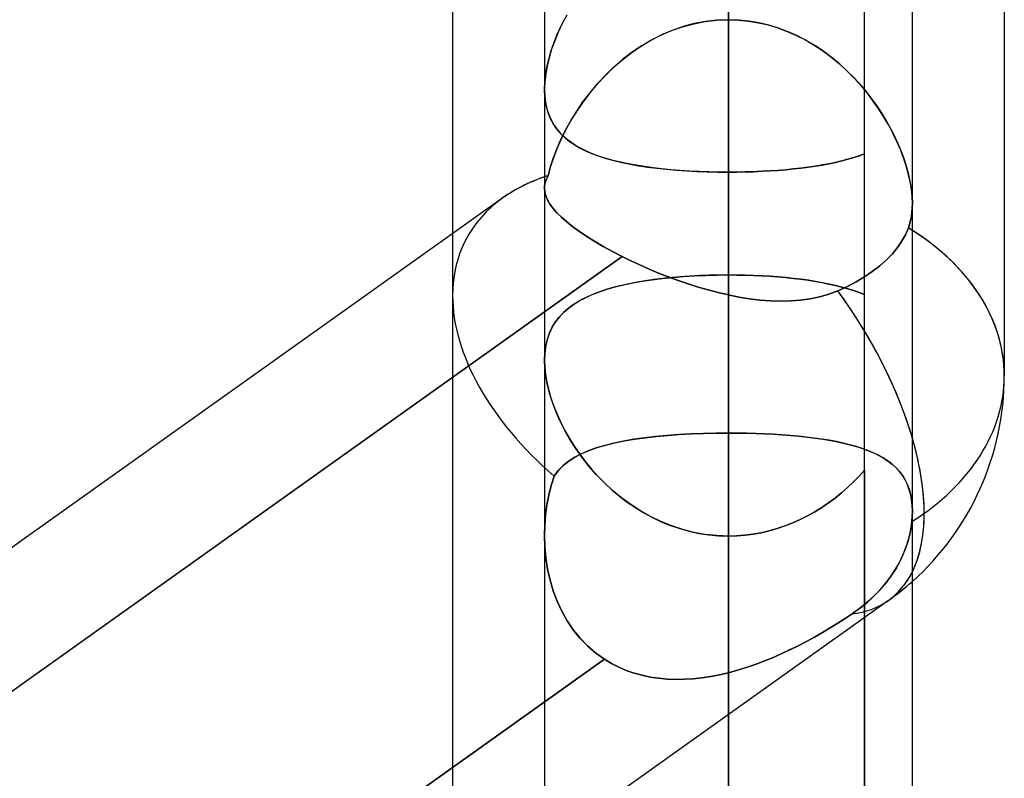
# Model space of a CAD drawing. Header units: millimetres. Extents: x -120 to 100, y -270 to 270.
# Tile 37 of 79: x -22.37 to -16.98, y -53.43 to -49.27. Entities that reach past the tile are written whole.
import ezdxf

# ---------------------------------------------------------------- set-up
doc = ezdxf.new("R2010")
doc.units = ezdxf.units.MM
doc.layers.add('MAIN-1', color=7, linetype='Continuous')
doc.layers.add('MAIN-2', color=7, linetype='Continuous')

msp = doc.modelspace()

# ---------------------------------------------------------------- linework, layer by layer
at = {"layer": 'MAIN-1'}
for p, q in [((-18.4888, 0), (-18.4888, -153.3447)), ((-19.4963, 0), (-19.4963, -152.3991)), ((-17.4813, -152.3991), (-17.4813, 0)), ((-20, -41.5614), (-20, -50.4434)), ((-16.9775, -47.9874), (-16.9775, -51.2223)), ((-19.4963, -49.6523), (-19.4963, -49.6519)), ((-19.4963, -49.6527), (-19.4963, -49.6523)), ((-19.4963, -49.6532), (-19.4963, -49.6527)), ((-19.4963, -49.6536), (-19.4963, -49.6532)), ((-19.4963, -49.654), (-19.4963, -49.6536)), ((-19.4962, -49.6544), (-19.4963, -49.654)), ((-19.7242, -50.2469), (-27.4813, -55.7731)), ((-27.4813, -56.56), (-19.4963, -50.8714)), ((-18.4888, -51.536), (-18.4888, -55.8105))]:
    msp.add_line(p, q, dxfattribs=at)
msp.add_arc((-18.4888, -51.2223), 1.5112, 311.8103, 359.9999, dxfattribs=at)
for major_axis, ratio, start_param, end_param in [((1.4407, -0.7425), 0.614789, 2.60738, 2.833047), ((-1.5112, 0), 0.707107, -3.141593, -2.300523), ((0.8769, -1.2308), 0.501864, 0.263515, 0.963916)]:
    msp.add_ellipse((-18.4888, -51.2223), major_axis=major_axis, ratio=ratio, start_param=start_param, end_param=end_param, dxfattribs=at)
at = {"layer": 'MAIN-2'}
for p, q in [((-18.4888, 0), (-18.4888, -51.536)), ((-18.4888, 0), (-18.4888, -50.7791)), ((-18.4888, -152.0132), (-18.4888, 0)), ((-18.4888, -153.3447), (-18.4888, 0)), ((-18.4888, -50.7791), (-18.4888, 0)), ((-18.4888, -45.8316), (-18.4888, -50.1061)), ((-18.4888, -50.1061), (-18.4888, -45.8316)), ((-18.4888, -45.8316), (-18.4888, -51.536)), ((-18.4888, -51.536), (-18.4888, -45.8316)), ((-18.4888, -48.9523), (-18.4888, -50.6696)), ((-18.4888, -50.6696), (-18.4888, -48.9523)), ((-17.7431, -53.5193), (-17.7431, -48.9666)), ((-19.3742, -49.2456), (-19.3988, -49.2922)), ((-19.3988, -49.2922), (-19.421, -49.3391)), ((-19.4081, -49.3112), (-19.3856, -49.2666)), ((-18.7406, -49.3098), (-18.6791, -49.293)), ((-18.6761, -49.2923), (-18.7369, -49.3086)), ((-18.6791, -49.293), (-18.6165, -49.2808)), ((-18.6144, -49.2805), (-18.6761, -49.2923)), ((-18.6165, -49.2808), (-18.553, -49.2734)), ((-18.5519, -49.2733), (-18.6144, -49.2805)), ((-18.553, -49.2734), (-18.4888, -49.2709)), ((-18.4888, -49.2709), (-18.5519, -49.2733)), ((-18.4888, -49.2709), (-18.4335, -49.2728)), ((-18.4324, -49.2728), (-18.4888, -49.2709)), ((-18.4335, -49.2728), (-18.3788, -49.2782)), ((-18.3766, -49.2785), (-18.4324, -49.2728)), ((-18.3788, -49.2782), (-18.3247, -49.2873)), ((-18.3215, -49.2879), (-18.3766, -49.2785)), ((-18.3247, -49.2873), (-18.2712, -49.2998)), ((-18.2672, -49.3009), (-18.3215, -49.2879)), ((-18.2712, -49.2998), (-18.2185, -49.3157)), ((-18.2137, -49.3173), (-18.2672, -49.3009)), ((-19.421, -49.3391), (-19.4405, -49.3861)), ((-19.4283, -49.3559), (-19.4081, -49.3112)), ((-18.8547, -49.3541), (-18.9109, -49.3826)), ((-18.8599, -49.3565), (-18.801, -49.331)), ((-18.7966, -49.3293), (-18.8547, -49.3541)), ((-18.801, -49.331), (-18.7406, -49.3098)), ((-18.7369, -49.3086), (-18.7966, -49.3293)), ((-18.2185, -49.3157), (-18.1667, -49.3349)), ((-18.1611, -49.3372), (-18.2137, -49.3173)), ((-18.1667, -49.3349), (-18.1163, -49.3571)), ((-18.1099, -49.3602), (-18.1611, -49.3372)), ((-19.4611, -49.4447), (-19.4459, -49.4004)), ((-19.4405, -49.3861), (-19.4573, -49.4328)), ((-19.4459, -49.4004), (-19.4283, -49.3559)), ((-18.9714, -49.4187), (-18.9167, -49.3858)), ((-18.9109, -49.3826), (-18.965, -49.4146)), ((-18.9167, -49.3858), (-18.8599, -49.3565)), ((-18.1163, -49.3571), (-18.0674, -49.3822)), ((-18.0602, -49.3862), (-18.1099, -49.3602)), ((-18.0674, -49.3822), (-18.02, -49.4099)), ((-18.0122, -49.4148), (-18.0602, -49.3862)), ((-19.4736, -49.4884), (-19.4611, -49.4447)), ((-19.4573, -49.4328), (-19.4712, -49.4791)), ((-19.0739, -49.4938), (-19.0238, -49.4547)), ((-19.0169, -49.4497), (-19.0667, -49.4878)), ((-19.0238, -49.4547), (-18.9714, -49.4187)), ((-18.965, -49.4146), (-19.0169, -49.4497)), ((-18.02, -49.4099), (-17.9742, -49.4401)), ((-17.9659, -49.4459), (-18.0122, -49.4148)), ((-17.9742, -49.4401), (-17.9301, -49.4725)), ((-17.9213, -49.4794), (-17.9659, -49.4459)), ((-19.4835, -49.5314), (-19.4736, -49.4884)), ((-19.4712, -49.4791), (-19.4821, -49.5247)), ((-19.1216, -49.5355), (-19.0739, -49.4938)), ((-19.0667, -49.4878), (-19.1141, -49.5286)), ((-17.9301, -49.4725), (-17.8878, -49.5071)), ((-17.8786, -49.515), (-17.9213, -49.4794)), ((-17.8878, -49.5071), (-17.8472, -49.5436)), ((-17.8378, -49.5525), (-17.8786, -49.515)), ((-19.49, -49.5689), (-19.4947, -49.6113)), ((-19.4906, -49.5733), (-19.4835, -49.5314)), ((-19.4821, -49.5247), (-19.49, -49.5689)), ((-19.1668, -49.5795), (-19.1216, -49.5355)), ((-19.1141, -49.5286), (-19.1592, -49.5718)), ((-17.8472, -49.5436), (-17.8084, -49.5819)), ((-17.799, -49.5917), (-17.8378, -49.5525)), ((-19.4947, -49.6113), (-19.4963, -49.6519)), ((-19.4963, -49.6519), (-19.4949, -49.6135)), ((-19.4949, -49.6135), (-19.4906, -49.5733)), ((-19.249, -49.6731), (-19.2093, -49.6255)), ((-19.2018, -49.6171), (-19.242, -49.6643)), ((-19.2093, -49.6255), (-19.1668, -49.5795)), ((-19.1592, -49.5718), (-19.2018, -49.6171)), ((-17.8084, -49.5819), (-17.7715, -49.6218)), ((-17.7623, -49.6323), (-17.799, -49.5917)), ((-17.7715, -49.6218), (-17.7365, -49.6631)), ((-19.4963, -49.6519), (-19.4948, -49.6895)), ((-19.4948, -49.6898), (-19.4962, -49.6544)), ((-19.286, -49.7219), (-19.249, -49.6731)), ((-19.242, -49.6643), (-19.2795, -49.7131)), ((-17.7276, -49.6741), (-17.7623, -49.6323)), ((-17.7365, -49.6631), (-17.7036, -49.7055)), ((-17.6952, -49.7169), (-17.7276, -49.6741)), ((-19.4948, -49.6895), (-19.4904, -49.7252)), ((-19.4907, -49.7236), (-19.4948, -49.6898)), ((-19.484, -49.7556), (-19.4907, -49.7236)), ((-19.4904, -49.7252), (-19.4831, -49.7591)), ((-19.32, -49.7717), (-19.286, -49.7219)), ((-19.2795, -49.7131), (-19.3143, -49.763)), ((-17.7036, -49.7055), (-17.6726, -49.749)), ((-17.6649, -49.7604), (-17.6952, -49.7169)), ((-19.4748, -49.7858), (-19.484, -49.7556)), ((-19.4831, -49.7591), (-19.473, -49.7907)), ((-19.4631, -49.8141), (-19.4748, -49.7858)), ((-19.3512, -49.8221), (-19.32, -49.7717)), ((-19.3143, -49.763), (-19.3464, -49.8139)), ((-17.6726, -49.749), (-17.6438, -49.7932)), ((-17.6368, -49.8044), (-17.6649, -49.7604)), ((-19.473, -49.7907), (-19.4602, -49.8202)), ((-19.4492, -49.8403), (-19.4631, -49.8141)), ((-19.4602, -49.8202), (-19.4448, -49.8475)), ((-19.433, -49.8648), (-19.4492, -49.8403)), ((-19.3795, -49.8728), (-19.3512, -49.8221)), ((-19.3464, -49.8139), (-19.3756, -49.8655)), ((-17.6438, -49.7932), (-17.6171, -49.8379)), ((-17.611, -49.8488), (-17.6368, -49.8044)), ((-17.6171, -49.8379), (-17.5926, -49.8832)), ((-19.4448, -49.8475), (-19.4269, -49.8728)), ((-19.4147, -49.8875), (-19.433, -49.8648)), ((-19.4269, -49.8728), (-19.4066, -49.8963)), ((-19.3942, -49.9086), (-19.4147, -49.8875)), ((-19.4048, -49.9236), (-19.3795, -49.8728)), ((-19.3756, -49.8655), (-19.402, -49.9177)), ((-17.5875, -49.8933), (-17.611, -49.8488)), ((-17.5926, -49.8832), (-17.5702, -49.9289)), ((-17.5661, -49.9379), (-17.5875, -49.8933)), ((-19.4273, -49.9746), (-19.4048, -49.9236)), ((-19.402, -49.9177), (-19.4255, -49.9702)), ((-19.4066, -49.8963), (-19.3839, -49.918)), ((-19.3719, -49.9282), (-19.3942, -49.9086)), ((-19.3839, -49.918), (-19.3588, -49.9383)), ((-19.3475, -49.9463), (-19.3719, -49.9282)), ((-19.3588, -49.9383), (-19.3312, -49.957)), ((-19.3211, -49.9632), (-19.3475, -49.9463)), ((-17.5702, -49.9289), (-17.5501, -49.9748)), ((-17.5469, -49.9826), (-17.5661, -49.9379)), ((-19.4469, -50.0255), (-19.4273, -49.9746)), ((-19.4255, -49.9702), (-19.4459, -50.0226)), ((-19.3312, -49.957), (-19.3012, -49.9744)), ((-19.2926, -49.979), (-19.3211, -49.9632)), ((-19.3012, -49.9744), (-19.2689, -49.9905)), ((-19.262, -49.9936), (-19.2926, -49.979)), ((-19.2689, -49.9905), (-19.2342, -50.0053)), ((-19.2294, -50.0072), (-19.262, -49.9936)), ((-17.5501, -49.9748), (-17.5324, -50.0205)), ((-17.53, -50.0272), (-17.5469, -49.9826)), ((-19.4635, -50.076), (-19.4469, -50.0255)), ((-19.4459, -50.0226), (-19.463, -50.0746)), ((-19.2342, -50.0053), (-19.1972, -50.0189)), ((-19.1948, -50.0198), (-19.2294, -50.0072)), ((-19.1972, -50.0189), (-19.158, -50.0314)), ((-19.1583, -50.0314), (-19.1948, -50.0198)), ((-19.1197, -50.042), (-19.1583, -50.0314)), ((-19.158, -50.0314), (-19.1167, -50.0428)), ((-19.0794, -50.0518), (-19.1197, -50.042)), ((-19.1167, -50.0428), (-19.0733, -50.0532)), ((-19.0373, -50.0607), (-19.0794, -50.0518)), ((-19.0733, -50.0532), (-19.028, -50.0625)), ((-17.9381, -50.0603), (-17.9023, -50.0528)), ((-17.9017, -50.0527), (-17.9373, -50.0602)), ((-17.9023, -50.0528), (-17.8677, -50.0446)), ((-17.8674, -50.0445), (-17.9017, -50.0527)), ((-17.8677, -50.0446), (-17.8345, -50.0358)), ((-17.8343, -50.0357), (-17.8674, -50.0445)), ((-17.8345, -50.0358), (-17.8026, -50.0263)), ((-17.8025, -50.0263), (-17.8343, -50.0357)), ((-17.8026, -50.0263), (-17.7721, -50.0161)), ((-17.7721, -50.0161), (-17.8025, -50.0263)), ((-17.7431, -50.0052), (-17.7721, -50.0161)), ((-17.7721, -50.0161), (-17.7431, -50.0052)), ((-17.5324, -50.0205), (-17.5171, -50.066)), ((-17.5154, -50.0715), (-17.53, -50.0272)), ((-19.463, -50.0746), (-19.4768, -50.1258)), ((-19.4768, -50.1258), (-19.4635, -50.076)), ((-18.9936, -50.0687), (-19.0373, -50.0607)), ((-19.028, -50.0625), (-18.9807, -50.0709)), ((-18.9483, -50.0759), (-18.9936, -50.0687)), ((-18.9807, -50.0709), (-18.9315, -50.0783)), ((-18.9015, -50.0823), (-18.9483, -50.0759)), ((-18.9315, -50.0783), (-18.8806, -50.0848)), ((-18.8532, -50.0879), (-18.9015, -50.0823)), ((-18.8806, -50.0848), (-18.828, -50.0905)), ((-18.8035, -50.0928), (-18.8532, -50.0879)), ((-18.828, -50.0905), (-18.774, -50.0953)), ((-18.7528, -50.0969), (-18.8035, -50.0928)), ((-18.774, -50.0953), (-18.7186, -50.0992)), ((-18.7012, -50.1002), (-18.7528, -50.0969)), ((-18.7186, -50.0992), (-18.6621, -50.1022)), ((-18.6489, -50.1028), (-18.7012, -50.1002)), ((-18.6621, -50.1022), (-18.6048, -50.1044)), ((-18.596, -50.1046), (-18.6489, -50.1028)), ((-18.6048, -50.1044), (-18.547, -50.1057)), ((-18.5426, -50.1057), (-18.596, -50.1046)), ((-18.547, -50.1057), (-18.4888, -50.1061)), ((-18.4888, -50.1061), (-18.5426, -50.1057)), ((-18.4428, -50.1058), (-18.4888, -50.1061)), ((-18.4888, -50.1061), (-18.4429, -50.1058)), ((-18.4888, -55.8104), (-18.4888, -50.1061)), ((-18.4888, -50.1061), (-18.4888, -55.8104)), ((-18.4429, -50.1058), (-18.3974, -50.105)), ((-18.397, -50.105), (-18.4428, -50.1058)), ((-18.3974, -50.105), (-18.3523, -50.1037)), ((-18.3515, -50.1037), (-18.397, -50.105)), ((-18.3523, -50.1037), (-18.3076, -50.1018)), ((-18.3064, -50.1018), (-18.3515, -50.1037)), ((-18.3076, -50.1018), (-18.2633, -50.0994)), ((-18.2618, -50.0993), (-18.3064, -50.1018)), ((-18.2633, -50.0994), (-18.2196, -50.0965)), ((-18.2179, -50.0964), (-18.2618, -50.0993)), ((-18.2196, -50.0965), (-18.1765, -50.093)), ((-18.1748, -50.0928), (-18.2179, -50.0964)), ((-18.1765, -50.093), (-18.1341, -50.089)), ((-18.1326, -50.0888), (-18.1748, -50.0928)), ((-18.1341, -50.089), (-18.0928, -50.0844)), ((-18.0913, -50.0842), (-18.1326, -50.0888)), ((-18.0928, -50.0844), (-18.0525, -50.0792)), ((-18.0511, -50.079), (-18.0913, -50.0842)), ((-18.0525, -50.0792), (-18.0132, -50.0735)), ((-18.012, -50.0733), (-18.0511, -50.079)), ((-18.0132, -50.0735), (-17.9751, -50.0672)), ((-17.9741, -50.067), (-18.012, -50.0733)), ((-17.9751, -50.0672), (-17.9381, -50.0603)), ((-17.9373, -50.0602), (-17.9741, -50.067)), ((-17.5171, -50.066), (-17.5043, -50.111)), ((-17.5033, -50.1152), (-17.5154, -50.0715)), ((-17.5043, -50.111), (-17.4943, -50.1551)), ((-19.4912, -50.1593), (-19.4939, -50.1705)), ((-19.4939, -50.1705), (-19.4912, -50.1593)), ((-19.4874, -50.1481), (-19.4912, -50.1593)), ((-19.4912, -50.1593), (-19.4874, -50.1481)), ((-19.4826, -50.137), (-19.4874, -50.1481)), ((-19.4874, -50.1481), (-19.4826, -50.137)), ((-19.4768, -50.1258), (-19.4826, -50.137)), ((-19.4826, -50.137), (-19.4768, -50.1258)), ((-17.4937, -50.1582), (-17.5033, -50.1152)), ((-17.4943, -50.1551), (-17.487, -50.1979)), ((-17.4868, -50.2), (-17.4937, -50.1582)), ((-19.4963, -50.1931), (-19.4956, -50.1817)), ((-19.4956, -50.1818), (-19.4963, -50.1931)), ((-19.4963, -50.1931), (-19.4946, -50.2144)), ((-19.4946, -50.2143), (-19.4963, -50.1931)), ((-19.4939, -50.1705), (-19.4956, -50.1818)), ((-19.4956, -50.1817), (-19.4939, -50.1705)), ((-19.4892, -50.236), (-19.4946, -50.2143)), ((-19.4946, -50.2144), (-19.4891, -50.2361)), ((-17.487, -50.1979), (-17.4827, -50.239)), ((-17.4826, -50.2401), (-17.4868, -50.2)), ((-19.4799, -50.2583), (-19.4892, -50.236)), ((-19.4891, -50.2361), (-19.4798, -50.2584)), ((-19.4667, -50.2812), (-19.4799, -50.2583)), ((-19.4798, -50.2584), (-19.4666, -50.2813)), ((-17.4827, -50.239), (-17.4812, -50.2784)), ((-17.4812, -50.2786), (-17.4826, -50.2401)), ((-19.4495, -50.3047), (-19.4667, -50.2812)), ((-19.4666, -50.2813), (-19.4495, -50.3048)), ((-19.4285, -50.3288), (-19.4495, -50.3047)), ((-19.4495, -50.3048), (-19.4285, -50.3289)), ((-17.4837, -50.3263), (-17.4867, -50.3491)), ((-17.4867, -50.3491), (-17.4837, -50.3263)), ((-17.4818, -50.3027), (-17.4837, -50.3263)), ((-17.4837, -50.3263), (-17.4818, -50.3028)), ((-17.4812, -50.2784), (-17.4818, -50.3027)), ((-17.4818, -50.3028), (-17.4812, -50.2786)), ((-19.4035, -50.3536), (-19.4285, -50.3288)), ((-19.4285, -50.3289), (-19.4035, -50.3536)), ((-19.4035, -50.3536), (-19.3745, -50.3791)), ((-19.3745, -50.3791), (-19.4035, -50.3536)), ((-19.3745, -50.3791), (-19.3416, -50.4053)), ((-19.3416, -50.4052), (-19.3745, -50.3791)), ((-17.4965, -50.3921), (-17.491, -50.371)), ((-17.491, -50.3711), (-17.4965, -50.3921)), ((-17.4867, -50.3491), (-17.491, -50.3711)), ((-17.491, -50.371), (-17.4867, -50.3491)), ((-19.305, -50.4318), (-19.3416, -50.4052)), ((-19.3416, -50.4053), (-19.305, -50.4318)), ((-19.305, -50.4318), (-19.2649, -50.4588)), ((-19.2649, -50.4588), (-19.305, -50.4318)), ((-17.5032, -50.4122), (-17.5196, -50.4498)), ((-17.5196, -50.4498), (-17.5032, -50.4122)), ((-17.4965, -50.3921), (-17.5032, -50.4122)), ((-17.5032, -50.4122), (-17.4965, -50.3921)), ((-20, -50.4434), (-20, -50.782)), ((-19.2649, -50.4588), (-19.2213, -50.4861)), ((-19.2213, -50.4861), (-19.2649, -50.4588)), ((-19.2213, -50.4861), (-19.1743, -50.5136)), ((-19.1742, -50.5137), (-19.2213, -50.4861)), ((-17.5399, -50.486), (-17.5632, -50.5199)), ((-17.5632, -50.5199), (-17.5399, -50.486)), ((-17.5196, -50.4498), (-17.5399, -50.486)), ((-17.5399, -50.486), (-17.5196, -50.4498)), ((-19.1743, -50.5136), (-19.124, -50.5413)), ((-19.1239, -50.5413), (-19.1742, -50.5137)), ((-19.124, -50.5413), (-19.0712, -50.5686)), ((-19.0712, -50.5686), (-19.1239, -50.5413)), ((-17.5632, -50.5199), (-17.5908, -50.5536)), ((-17.5908, -50.5536), (-17.5632, -50.5199)), ((-19.0712, -50.5686), (-27.681, -56.7023)), ((-19.4963, -50.8714), (-19.0712, -50.5686)), ((-19.0712, -50.5686), (-19.0236, -50.592)), ((-19.0236, -50.5919), (-19.0712, -50.5686)), ((-18.9744, -50.6148), (-19.0236, -50.5919)), ((-19.0236, -50.592), (-18.9744, -50.6148)), ((-17.6233, -50.5873), (-17.6602, -50.6202)), ((-17.6602, -50.6202), (-17.6233, -50.5873)), ((-17.5908, -50.5536), (-17.6233, -50.5873)), ((-17.6233, -50.5873), (-17.5908, -50.5536)), ((-18.9744, -50.6148), (-18.9237, -50.6372)), ((-18.9237, -50.6372), (-18.9744, -50.6148)), ((-18.9237, -50.6372), (-18.8716, -50.6589)), ((-18.8715, -50.6589), (-18.9237, -50.6372)), ((-17.6602, -50.6202), (-17.7008, -50.6515)), ((-17.7008, -50.6515), (-17.6602, -50.6202)), ((-19.0122, -50.7136), (-18.9606, -50.7043)), ((-18.9446, -50.7018), (-18.9893, -50.7093)), ((-18.9606, -50.7043), (-18.907, -50.6962)), ((-18.8983, -50.695), (-18.9446, -50.7018)), ((-18.907, -50.6962), (-18.8513, -50.6892)), ((-18.8505, -50.6891), (-18.8983, -50.695)), ((-18.8716, -50.6589), (-18.8184, -50.6797)), ((-18.8184, -50.6797), (-18.8715, -50.6589)), ((-18.8513, -50.6892), (-18.7936, -50.6832)), ((-18.8014, -50.6839), (-18.8505, -50.6891)), ((-18.8184, -50.6797), (-18.7645, -50.6996)), ((-18.7645, -50.6996), (-18.8184, -50.6797)), ((-18.751, -50.6795), (-18.8014, -50.6839)), ((-18.7936, -50.6832), (-18.7346, -50.6783)), ((-18.7645, -50.6996), (-18.71, -50.7183)), ((-18.71, -50.7183), (-18.7645, -50.6996)), ((-18.6998, -50.6759), (-18.751, -50.6795)), ((-18.7346, -50.6783), (-18.6745, -50.6745)), ((-18.6479, -50.6732), (-18.6998, -50.6759)), ((-18.6745, -50.6745), (-18.6134, -50.6718)), ((-18.5954, -50.6712), (-18.6479, -50.6732)), ((-18.6134, -50.6718), (-18.5514, -50.6701)), ((-18.5423, -50.67), (-18.5954, -50.6712)), ((-18.5514, -50.6701), (-18.4888, -50.6696)), ((-18.4888, -50.6696), (-18.5423, -50.67)), ((-18.4888, -50.6696), (-18.4427, -50.6699)), ((-18.4425, -50.6699), (-18.4888, -50.6696)), ((-18.4888, -50.6696), (-18.4888, -65.8905)), ((-18.4427, -50.6699), (-18.397, -50.6708)), ((-18.3967, -50.6708), (-18.4425, -50.6699)), ((-18.397, -50.6708), (-18.3517, -50.6722)), ((-18.3513, -50.6722), (-18.3967, -50.6708)), ((-18.3517, -50.6722), (-18.3069, -50.6743)), ((-18.3064, -50.6743), (-18.3513, -50.6722)), ((-18.3069, -50.6743), (-18.2625, -50.6769)), ((-18.262, -50.6769), (-18.3064, -50.6743)), ((-18.2625, -50.6769), (-18.2187, -50.6801)), ((-18.2182, -50.6802), (-18.262, -50.6769)), ((-18.2187, -50.6801), (-18.1755, -50.684)), ((-18.175, -50.684), (-18.2182, -50.6802)), ((-18.1755, -50.684), (-18.1332, -50.6884)), ((-18.1326, -50.6884), (-18.175, -50.684)), ((-18.1332, -50.6884), (-18.0919, -50.6933)), ((-18.0913, -50.6934), (-18.1326, -50.6884)), ((-18.0919, -50.6933), (-18.0517, -50.6989)), ((-18.051, -50.699), (-18.0913, -50.6934)), ((-18.0517, -50.6989), (-18.0126, -50.705)), ((-18.0119, -50.7052), (-18.051, -50.699)), ((-17.744, -50.6806), (-17.7884, -50.7069)), ((-17.7884, -50.7069), (-17.744, -50.6806)), ((-17.7008, -50.6515), (-17.744, -50.6806)), ((-17.744, -50.6806), (-17.7008, -50.6515)), ((-19.1954, -50.7623), (-19.1533, -50.7483)), ((-19.1523, -50.748), (-19.1888, -50.7599)), ((-19.1533, -50.7483), (-19.1086, -50.7355)), ((-19.1141, -50.737), (-19.1523, -50.748)), ((-19.0741, -50.7269), (-19.1141, -50.737)), ((-19.1086, -50.7355), (-19.0615, -50.724)), ((-19.0326, -50.7177), (-19.0741, -50.7269)), ((-19.0615, -50.724), (-19.0122, -50.7136)), ((-18.9893, -50.7093), (-19.0326, -50.7177)), ((-18.71, -50.7183), (-18.6551, -50.7357)), ((-18.655, -50.7357), (-18.71, -50.7183)), ((-18.6551, -50.7357), (-18.5998, -50.7518)), ((-18.5998, -50.7518), (-18.655, -50.7357)), ((-18.5998, -50.7518), (-18.5443, -50.7663)), ((-18.5443, -50.7663), (-18.5998, -50.7518)), ((-18.0126, -50.705), (-17.9747, -50.7118)), ((-17.9739, -50.7119), (-18.0119, -50.7052)), ((-17.9747, -50.7118), (-17.9379, -50.7192)), ((-17.9371, -50.7193), (-17.9739, -50.7119)), ((-17.8898, -50.7562), (-17.9384, -50.7746)), ((-17.9384, -50.7745), (-17.8898, -50.7562)), ((-17.9379, -50.7192), (-17.9023, -50.7272)), ((-17.9015, -50.7273), (-17.9371, -50.7193)), ((-17.9023, -50.7272), (-17.8679, -50.7358)), ((-17.8671, -50.736), (-17.9015, -50.7273)), ((-17.8369, -50.7321), (-17.8898, -50.7562)), ((-17.8898, -50.7562), (-17.8369, -50.7321)), ((-17.8679, -50.7358), (-17.8348, -50.7451)), ((-17.8341, -50.7453), (-17.8671, -50.736)), ((-17.7884, -50.7069), (-17.8369, -50.7321)), ((-17.8369, -50.7321), (-17.7884, -50.7069)), ((-17.8348, -50.7451), (-17.8029, -50.7551)), ((-17.8024, -50.7553), (-17.8341, -50.7453)), ((-17.8029, -50.7551), (-17.7724, -50.7658)), ((-17.772, -50.7659), (-17.8024, -50.7553)), ((-20, -50.782), (-20, -54.1544)), ((-19.3378, -50.8318), (-19.3062, -50.8122)), ((-19.2875, -50.802), (-19.3165, -50.8183)), ((-19.3062, -50.8122), (-19.272, -50.7942)), ((-19.2565, -50.7869), (-19.2875, -50.802)), ((-19.272, -50.7942), (-19.235, -50.7775)), ((-19.2236, -50.7729), (-19.2565, -50.7869)), ((-19.235, -50.7775), (-19.1954, -50.7623)), ((-19.1888, -50.7599), (-19.2236, -50.7729)), ((-18.5443, -50.7663), (-18.4888, -50.7791)), ((-18.4888, -50.7791), (-18.5443, -50.7663)), ((-18.4311, -50.7905), (-18.4888, -50.7791)), ((-18.4888, -50.7791), (-18.431, -50.7906)), ((-18.3736, -50.7999), (-18.4311, -50.7905)), ((-18.431, -50.7906), (-18.3735, -50.7999)), ((-18.3165, -50.8068), (-18.3736, -50.7999)), ((-18.3735, -50.7999), (-18.3163, -50.8069)), ((-18.2599, -50.8113), (-18.3165, -50.8068)), ((-18.3163, -50.8069), (-18.2596, -50.8114)), ((-18.2038, -50.8131), (-18.2599, -50.8113)), ((-18.2596, -50.8114), (-18.2035, -50.8132)), ((-18.1484, -50.812), (-18.2038, -50.8131)), ((-18.2035, -50.8132), (-18.1481, -50.812)), ((-18.094, -50.8078), (-18.1484, -50.812)), ((-18.1481, -50.812), (-18.0937, -50.8077)), ((-18.0406, -50.8002), (-18.094, -50.8078)), ((-18.0937, -50.8077), (-18.0404, -50.8002)), ((-17.9887, -50.7892), (-18.0406, -50.8002)), ((-18.0404, -50.8002), (-17.9886, -50.7892)), ((-17.9384, -50.7746), (-17.9887, -50.7892)), ((-17.9886, -50.7892), (-17.9384, -50.7745)), ((-17.7724, -50.7658), (-17.7431, -50.7773)), ((-17.7431, -50.7773), (-17.772, -50.7659)), ((-19.3925, -50.8756), (-19.3665, -50.8528)), ((-19.3687, -50.8546), (-19.3917, -50.8748)), ((-19.3436, -50.8358), (-19.3687, -50.8546)), ((-19.3665, -50.8528), (-19.3378, -50.8318)), ((-19.3165, -50.8183), (-19.3436, -50.8358)), ((-19.4365, -50.9269), (-19.4158, -50.9002)), ((-19.4128, -50.8967), (-19.4317, -50.9202)), ((-19.4158, -50.9002), (-19.3925, -50.8756)), ((-19.3917, -50.8748), (-19.4128, -50.8967)), ((-19.4627, -50.9726), (-19.4746, -51.0017)), ((-19.4691, -50.9873), (-19.4543, -50.9559)), ((-19.4484, -50.9455), (-19.4627, -50.9726)), ((-19.4543, -50.9559), (-19.4365, -50.9269)), ((-19.4317, -50.9202), (-19.4484, -50.9455)), ((-19.4894, -51.0576), (-19.4809, -51.0212)), ((-19.4746, -51.0017), (-19.4841, -51.0329)), ((-19.4809, -51.0212), (-19.4691, -50.9873)), ((-19.4909, -51.0658), (-19.4949, -51.1006)), ((-19.4946, -51.0962), (-19.4894, -51.0576)), ((-19.4841, -51.0329), (-19.4909, -51.0658)), ((-19.4963, -51.137), (-19.4946, -51.0962)), ((-19.4949, -51.1006), (-19.4963, -51.1371)), ((-19.4945, -51.1804), (-19.4963, -51.137)), ((-19.4963, -51.1371), (-19.4949, -51.1755)), ((-19.4949, -51.1755), (-19.4906, -51.2157)), ((-19.4891, -51.226), (-19.4945, -51.1804)), ((-19.4906, -51.2157), (-19.4835, -51.2576)), ((-19.4801, -51.2736), (-19.4891, -51.226)), ((-19.4835, -51.2576), (-19.4736, -51.3005)), ((-19.4676, -51.3223), (-19.4801, -51.2736)), ((-19.4736, -51.3005), (-19.461, -51.3441)), ((-19.4517, -51.3717), (-19.4676, -51.3223)), ((-19.461, -51.3441), (-19.4458, -51.3882)), ((-19.4327, -51.4216), (-19.4517, -51.3717)), ((-19.4458, -51.3882), (-19.428, -51.4326)), ((-19.4104, -51.4716), (-19.4327, -51.4216)), ((-19.428, -51.4326), (-19.4078, -51.4772)), ((-19.3852, -51.5215), (-19.4104, -51.4716)), ((-19.4078, -51.4772), (-19.3851, -51.5216)), ((-19.3568, -51.5712), (-19.3852, -51.5215)), ((-19.3851, -51.5216), (-19.3602, -51.5656)), ((-19.3602, -51.5656), (-19.333, -51.6091)), ((-18.9493, -51.5619), (-19.0077, -51.5702)), ((-19.0034, -51.5695), (-18.9455, -51.5614)), ((-18.8884, -51.5549), (-18.9493, -51.5619)), ((-18.9455, -51.5614), (-18.8851, -51.5545)), ((-18.8253, -51.549), (-18.8884, -51.5549)), ((-18.8851, -51.5545), (-18.8225, -51.5488)), ((-18.7601, -51.5442), (-18.8253, -51.549)), ((-18.8225, -51.5488), (-18.7582, -51.5441)), ((-18.6936, -51.5406), (-18.7601, -51.5442)), ((-18.7582, -51.5441), (-18.6925, -51.5405)), ((-18.6261, -51.538), (-18.6936, -51.5406)), ((-18.6925, -51.5405), (-18.6255, -51.538)), ((-18.5577, -51.5365), (-18.6261, -51.538)), ((-18.6255, -51.538), (-18.5575, -51.5365)), ((-18.4888, -51.536), (-18.5577, -51.5365)), ((-18.5575, -51.5365), (-18.4888, -51.536)), ((-18.439, -51.5362), (-18.4888, -51.536)), ((-18.4888, -51.536), (-18.4386, -51.5362)), ((-18.4888, -55.8104), (-18.4888, -51.536)), ((-18.4888, -51.536), (-18.4888, -55.8104)), ((-18.3895, -51.537), (-18.439, -51.5362)), ((-18.4386, -51.5362), (-18.3888, -51.537)), ((-18.3406, -51.5383), (-18.3895, -51.537)), ((-18.3888, -51.537), (-18.3394, -51.5384)), ((-18.2922, -51.5402), (-18.3406, -51.5383)), ((-18.3394, -51.5384), (-18.2904, -51.5403)), ((-18.2445, -51.5426), (-18.2922, -51.5402)), ((-18.2904, -51.5403), (-18.242, -51.5427)), ((-18.1975, -51.5455), (-18.2445, -51.5426)), ((-18.242, -51.5427), (-18.1941, -51.5458)), ((-18.1512, -51.5491), (-18.1975, -51.5455)), ((-18.1941, -51.5458), (-18.1471, -51.5494)), ((-18.1059, -51.5532), (-18.1512, -51.5491)), ((-18.1471, -51.5494), (-18.1012, -51.5536)), ((-18.0616, -51.5579), (-18.1059, -51.5532)), ((-18.1012, -51.5536), (-18.0565, -51.5584)), ((-18.0186, -51.5631), (-18.0616, -51.5579)), ((-18.0565, -51.5584), (-18.013, -51.5639)), ((-17.9769, -51.5691), (-18.0186, -51.5631)), ((-18.013, -51.5639), (-17.9708, -51.57)), ((-19.3255, -51.6204), (-19.3568, -51.5712)), ((-19.333, -51.6091), (-19.3036, -51.6518)), ((-19.291, -51.669), (-19.3255, -51.6204)), ((-19.2136, -51.6174), (-19.257, -51.6332)), ((-19.2518, -51.6311), (-19.208, -51.6156)), ((-19.1668, -51.6034), (-19.2136, -51.6174)), ((-19.208, -51.6156), (-19.1611, -51.6018)), ((-19.1168, -51.5909), (-19.1668, -51.6034)), ((-19.1611, -51.6018), (-19.1113, -51.5896)), ((-19.0636, -51.5798), (-19.1168, -51.5909)), ((-19.1113, -51.5896), (-19.0587, -51.5789)), ((-19.0077, -51.5702), (-19.0636, -51.5798)), ((-19.0587, -51.5789), (-19.0034, -51.5695)), ((-17.9366, -51.5756), (-17.9769, -51.5691)), ((-17.9708, -51.57), (-17.9299, -51.5769)), ((-17.8976, -51.5829), (-17.9366, -51.5756)), ((-17.9299, -51.5769), (-17.8905, -51.5844)), ((-17.8601, -51.591), (-17.8976, -51.5829)), ((-17.8905, -51.5844), (-17.8525, -51.5928)), ((-17.8241, -51.5998), (-17.8601, -51.591)), ((-17.8525, -51.5928), (-17.8162, -51.6018)), ((-17.7896, -51.6094), (-17.8241, -51.5998)), ((-17.8162, -51.6018), (-17.7817, -51.6118)), ((-17.7566, -51.6199), (-17.7896, -51.6094)), ((-17.7817, -51.6118), (-17.7489, -51.6225)), ((-17.7253, -51.6313), (-17.7566, -51.6199)), ((-19.3334, -51.6702), (-19.3663, -51.6918)), ((-19.3639, -51.6901), (-19.3299, -51.6682)), ((-19.2969, -51.6507), (-19.3334, -51.6702)), ((-19.3299, -51.6682), (-19.2925, -51.6486)), ((-19.3036, -51.6518), (-19.2722, -51.6936)), ((-19.257, -51.6332), (-19.2969, -51.6507)), ((-19.2925, -51.6486), (-19.2518, -51.6311)), ((-19.2536, -51.7166), (-19.291, -51.669)), ((-17.7489, -51.6225), (-17.7179, -51.6342)), ((-17.6956, -51.6437), (-17.7253, -51.6313)), ((-17.7179, -51.6342), (-17.6888, -51.6468)), ((-17.6676, -51.6572), (-17.6956, -51.6437)), ((-17.6888, -51.6468), (-17.6614, -51.6605)), ((-17.6413, -51.6719), (-17.6676, -51.6572)), ((-17.6614, -51.6605), (-17.6359, -51.6752)), ((-17.6168, -51.6878), (-17.6413, -51.6719)), ((-17.6359, -51.6752), (-17.6123, -51.691)), ((-19.3957, -51.7157), (-19.4217, -51.7424)), ((-19.4212, -51.7417), (-19.3944, -51.7145)), ((-19.3663, -51.6918), (-19.3957, -51.7157)), ((-19.3944, -51.7145), (-19.3639, -51.6901)), ((-19.2722, -51.6936), (-19.2387, -51.7342)), ((-19.2132, -51.7628), (-19.2536, -51.7166)), ((-17.5942, -51.705), (-17.6168, -51.6878)), ((-17.6123, -51.691), (-17.5905, -51.7081)), ((-17.5734, -51.7236), (-17.5942, -51.705)), ((-17.5905, -51.7081), (-17.5705, -51.7265)), ((-17.5546, -51.7437), (-17.5734, -51.7236)), ((-17.5705, -51.7265), (-17.5524, -51.7464)), ((-19.46, -51.8239), (-19.4441, -51.7719)), ((-19.4441, -51.7719), (-19.4598, -51.8235)), ((-19.4441, -51.7719), (-19.4212, -51.7417)), ((-19.4217, -51.7424), (-19.4441, -51.7719)), ((-19.2387, -51.7342), (-19.2033, -51.7735)), ((-19.17, -51.8074), (-19.2132, -51.7628)), ((-19.2033, -51.7735), (-19.166, -51.8113)), ((-17.7728, -51.772), (-17.8038, -51.8037)), ((-17.8034, -51.8034), (-17.7725, -51.7717)), ((-17.7431, -51.7392), (-17.7728, -51.772)), ((-17.7725, -51.7717), (-17.7431, -51.7392)), ((-17.7431, -51.7392), (-17.7431, -55.2619)), ((-17.5378, -51.7654), (-17.5546, -51.7437)), ((-17.5524, -51.7464), (-17.5361, -51.7679)), ((-17.5231, -51.7887), (-17.5378, -51.7654)), ((-17.5361, -51.7679), (-17.5218, -51.7909)), ((-19.4729, -51.8768), (-19.46, -51.8239)), ((-19.4598, -51.8235), (-19.4727, -51.876)), ((-19.1239, -51.85), (-19.17, -51.8074)), ((-19.166, -51.8113), (-19.1268, -51.8475)), ((-17.8361, -51.8343), (-17.8696, -51.8638)), ((-17.8694, -51.8636), (-17.8357, -51.8341)), ((-17.8038, -51.8037), (-17.8361, -51.8343)), ((-17.8357, -51.8341), (-17.8034, -51.8034)), ((-17.5105, -51.8138), (-17.5231, -51.7887)), ((-17.5218, -51.7909), (-17.5096, -51.8158)), ((-17.5, -51.8406), (-17.5105, -51.8138)), ((-17.5096, -51.8158), (-17.4994, -51.8424)), ((-19.483, -51.9304), (-19.4729, -51.8768)), ((-19.4727, -51.876), (-19.4829, -51.9298)), ((-19.1268, -51.8475), (-19.0858, -51.8819)), ((-19.0753, -51.8902), (-19.1239, -51.85)), ((-19.0858, -51.8819), (-19.0432, -51.9143)), ((-19.0243, -51.9276), (-19.0753, -51.8902)), ((-17.8696, -51.8638), (-17.9044, -51.8919)), ((-17.9043, -51.8918), (-17.8694, -51.8636)), ((-17.4918, -51.8694), (-17.5, -51.8406)), ((-17.4994, -51.8424), (-17.4915, -51.8708)), ((-17.4859, -51.8999), (-17.4918, -51.8694)), ((-17.4915, -51.8708), (-17.4858, -51.9007)), ((-19.4903, -51.9852), (-19.483, -51.9304)), ((-19.4829, -51.9298), (-19.4902, -51.9848)), ((-19.0432, -51.9143), (-18.9988, -51.9446)), ((-18.9712, -51.962), (-19.0243, -51.9276)), ((-18.9988, -51.9446), (-18.9529, -51.9727)), ((-18.0159, -51.9677), (-17.9776, -51.944)), ((-17.9775, -51.9439), (-18.0157, -51.9676)), ((-17.9776, -51.944), (-17.9404, -51.9187)), ((-17.9404, -51.9186), (-17.9775, -51.9439)), ((-17.9404, -51.9187), (-17.9043, -51.8918)), ((-17.9044, -51.8919), (-17.9404, -51.9186)), ((-17.4824, -51.9319), (-17.4859, -51.8999)), ((-17.4858, -51.9007), (-17.4824, -51.9321)), ((-17.4812, -51.9653), (-17.4824, -51.9319)), ((-17.4824, -51.9321), (-17.4812, -51.965)), ((-19.4902, -51.9848), (-19.4947, -52.0405)), ((-19.4947, -52.0407), (-19.4903, -51.9852)), ((-18.9159, -51.9931), (-18.9712, -51.962)), ((-18.9529, -51.9727), (-18.9055, -51.9984)), ((-18.8587, -52.0207), (-18.9159, -51.9931)), ((-18.9055, -51.9984), (-18.8567, -52.0216)), ((-18.0956, -52.01), (-18.0552, -51.9897)), ((-18.055, -51.9896), (-18.0953, -52.0099)), ((-18.0552, -51.9897), (-18.0159, -51.9677)), ((-18.0157, -51.9676), (-18.055, -51.9896)), ((-17.4819, -51.9923), (-17.4825, -52.0016)), ((-17.4825, -52.0018), (-17.4819, -51.9925)), ((-17.4815, -51.9831), (-17.4819, -51.9923)), ((-17.4819, -51.9925), (-17.4815, -51.9833)), ((-17.4813, -51.974), (-17.4815, -51.9831)), ((-17.4815, -51.9833), (-17.4813, -51.9743)), ((-17.4812, -51.965), (-17.4813, -51.974)), ((-17.4813, -51.9743), (-17.4812, -51.9653)), ((-19.4947, -52.0405), (-19.4963, -52.0968)), ((-19.4963, -52.0968), (-19.4947, -52.0407)), ((-18.7996, -52.0446), (-18.8587, -52.0207)), ((-18.8567, -52.0216), (-18.8066, -52.042)), ((-18.8066, -52.042), (-18.7555, -52.0595)), ((-18.7392, -52.0643), (-18.7996, -52.0446)), ((-18.222, -52.0595), (-18.1792, -52.045)), ((-18.1786, -52.0448), (-18.2214, -52.0593)), ((-18.1792, -52.045), (-18.1369, -52.0285)), ((-18.1365, -52.0283), (-18.1786, -52.0448)), ((-18.1369, -52.0285), (-18.0956, -52.01)), ((-18.0953, -52.0099), (-18.1365, -52.0283)), ((-17.4934, -52.0817), (-17.4879, -52.051)), ((-17.4841, -52.0206), (-17.4918, -52.0733)), ((-17.4879, -52.051), (-17.4841, -52.0206)), ((-17.4832, -52.011), (-17.4841, -52.0206)), ((-17.4841, -52.0206), (-17.4832, -52.0111)), ((-17.4825, -52.0016), (-17.4832, -52.011)), ((-17.4832, -52.0111), (-17.4825, -52.0018)), ((-19.4963, -52.0968), (-19.4944, -52.1584)), ((-19.4944, -52.1583), (-19.4963, -52.0968)), ((-19.4963, -52.0967), (-19.4963, -56.6637)), ((-18.7555, -52.0595), (-18.7033, -52.074)), ((-18.6778, -52.0799), (-18.7392, -52.0643)), ((-18.7033, -52.074), (-18.6503, -52.0854)), ((-18.6155, -52.0911), (-18.6778, -52.0799)), ((-18.6503, -52.0854), (-18.5968, -52.0936)), ((-18.5524, -52.098), (-18.6155, -52.0911)), ((-18.5968, -52.0936), (-18.5429, -52.0986)), ((-18.4888, -52.1003), (-18.5524, -52.098)), ((-18.5429, -52.0986), (-18.4888, -52.1003)), ((-18.4888, -52.1003), (-18.4434, -52.0991)), ((-18.4435, -52.0991), (-18.4888, -52.1003)), ((-18.4888, -67.9055), (-18.4888, -52.1003)), ((-18.4888, -52.1003), (-18.4888, -57.8198)), ((-18.4888, -57.8198), (-18.4888, -52.1003)), ((-18.3984, -52.0956), (-18.4435, -52.0991)), ((-18.4434, -52.0991), (-18.3984, -52.0956)), ((-18.3984, -52.0956), (-18.3536, -52.0899)), ((-18.3535, -52.0899), (-18.3984, -52.0956)), ((-18.3536, -52.0899), (-18.3093, -52.0819)), ((-18.309, -52.0819), (-18.3535, -52.0899)), ((-18.3093, -52.0819), (-18.2654, -52.0718)), ((-18.2649, -52.0716), (-18.309, -52.0819)), ((-18.2654, -52.0718), (-18.222, -52.0595)), ((-18.2214, -52.0593), (-18.2649, -52.0716)), ((-17.4918, -52.0733), (-17.5045, -52.1262)), ((-17.5006, -52.1124), (-17.4934, -52.0817)), ((-19.4889, -52.2197), (-19.4944, -52.1583)), ((-19.4944, -52.1584), (-19.4888, -52.22)), ((-17.5045, -52.1262), (-17.522, -52.1781)), ((-17.52, -52.1727), (-17.5095, -52.1428)), ((-17.5095, -52.1428), (-17.5006, -52.1124)), ((-17.5449, -52.2301), (-17.5319, -52.2019)), ((-17.522, -52.1781), (-17.5437, -52.2276)), ((-17.5319, -52.2019), (-17.52, -52.1727)), ((-19.4795, -52.2808), (-19.4889, -52.2197)), ((-19.4888, -52.22), (-19.4794, -52.2813)), ((-17.5746, -52.2837), (-17.559, -52.2571)), ((-17.5437, -52.2276), (-17.5687, -52.274)), ((-17.559, -52.2571), (-17.5449, -52.2301)), ((-19.4661, -52.341), (-19.4795, -52.2808)), ((-19.4794, -52.2813), (-19.466, -52.3414)), ((-17.5988, -52.3204), (-17.6341, -52.3666)), ((-17.6112, -52.3375), (-17.5921, -52.3106)), ((-17.5687, -52.274), (-17.5988, -52.3204)), ((-17.5921, -52.3106), (-17.5746, -52.2837)), ((-19.4488, -52.3998), (-19.4661, -52.341)), ((-19.466, -52.3414), (-19.4487, -52.4001)), ((-17.6341, -52.3666), (-17.674, -52.4111)), ((-17.6545, -52.3903), (-17.6321, -52.3642)), ((-17.6321, -52.3642), (-17.6112, -52.3375)), ((-19.4276, -52.4567), (-19.4488, -52.3998)), ((-19.4487, -52.4001), (-19.4274, -52.457)), ((-17.674, -52.4111), (-17.7175, -52.453)), ((-17.7035, -52.4401), (-17.6784, -52.4157)), ((-17.6784, -52.4157), (-17.6545, -52.3903)), ((-17.6119, -52.4531), (-19.4963, -53.7956)), ((-19.4022, -52.5116), (-19.4276, -52.4567)), ((-19.4274, -52.457), (-19.4021, -52.5119)), ((-17.7175, -52.453), (-17.7632, -52.4912)), ((-17.7559, -52.4855), (-17.7294, -52.4634)), ((-17.7294, -52.4634), (-17.7035, -52.4401)), ((-19.3728, -52.5641), (-19.4022, -52.5116)), ((-19.4021, -52.5119), (-19.3727, -52.5643)), ((-17.811, -52.5262), (-17.8498, -52.5522)), ((-17.8497, -52.5522), (-17.811, -52.5262)), ((-17.7632, -52.4912), (-17.811, -52.5262)), ((-17.811, -52.5262), (-17.7828, -52.5061)), ((-17.7828, -52.5061), (-17.7559, -52.4855)), ((-19.3393, -52.6138), (-19.3728, -52.5641)), ((-19.3727, -52.5643), (-19.3392, -52.6139)), ((-17.8899, -52.5781), (-17.9313, -52.6037)), ((-17.9311, -52.6036), (-17.8898, -52.578)), ((-17.8498, -52.5522), (-17.8899, -52.5781)), ((-17.8898, -52.578), (-17.8497, -52.5522)), ((-19.3021, -52.6599), (-19.3393, -52.6138)), ((-19.3392, -52.6139), (-19.3019, -52.6601)), ((-17.9738, -52.629), (-18.0174, -52.6539)), ((-18.017, -52.6537), (-17.9735, -52.6289)), ((-17.9313, -52.6037), (-17.9738, -52.629)), ((-17.9735, -52.6289), (-17.9311, -52.6036)), ((-19.2611, -52.7023), (-19.3021, -52.6599)), ((-19.3019, -52.6601), (-19.261, -52.7024)), ((-18.0619, -52.6782), (-18.1074, -52.7018)), ((-18.1068, -52.7015), (-18.0614, -52.6779)), ((-18.0174, -52.6539), (-18.0619, -52.6782)), ((-18.0614, -52.6779), (-18.017, -52.6537)), ((-19.2166, -52.7408), (-19.2611, -52.7023)), ((-19.261, -52.7024), (-19.2165, -52.7408)), ((-19.1685, -52.7752), (-19.2166, -52.7408)), ((-19.2165, -52.7408), (-19.1685, -52.7752)), ((-18.2003, -52.7463), (-18.2475, -52.7669)), ((-18.2469, -52.7666), (-18.1996, -52.746)), ((-18.1535, -52.7245), (-18.2003, -52.7463)), ((-18.1996, -52.746), (-18.1529, -52.7242)), ((-18.1074, -52.7018), (-18.1535, -52.7245)), ((-18.1529, -52.7242), (-18.1068, -52.7015)), ((-19.1685, -52.7752), (-27.753, -58.8909)), ((-27.753, -58.8909), (-19.1685, -52.7752)), ((-19.1685, -52.7752), (-19.13, -52.7982)), ((-19.13, -52.7982), (-19.1685, -52.7752)), ((-19.13, -52.7982), (-19.0899, -52.8185)), ((-19.09, -52.8185), (-19.13, -52.7982)), ((-18.3431, -52.8042), (-18.3915, -52.8207)), ((-18.3913, -52.8207), (-18.3428, -52.8041)), ((-18.2951, -52.7862), (-18.3431, -52.8042)), ((-18.3428, -52.8041), (-18.2947, -52.786)), ((-18.2475, -52.7669), (-18.2951, -52.7862)), ((-18.2947, -52.786), (-18.2469, -52.7666)), ((-19.0486, -52.8361), (-19.09, -52.8185)), ((-19.0899, -52.8185), (-19.0486, -52.8361)), ((-19.0486, -52.8361), (-19.0059, -52.851)), ((-19.006, -52.8509), (-19.0486, -52.8361)), ((-18.9622, -52.8631), (-19.006, -52.8509)), ((-19.0059, -52.851), (-18.9621, -52.8631)), ((-18.5855, -52.8694), (-18.5371, -52.8601)), ((-18.5371, -52.8601), (-18.5855, -52.8694)), ((-18.5371, -52.8601), (-18.4888, -52.8488)), ((-18.4888, -52.8488), (-18.5371, -52.8601)), ((-18.4888, -52.8488), (-18.44, -52.8356)), ((-18.44, -52.8356), (-18.4888, -52.8488)), ((-18.4888, -52.8488), (-18.4888, -57.3407)), ((-18.4888, -57.3407), (-18.4888, -52.8488)), ((-18.44, -52.8356), (-18.3913, -52.8207)), ((-18.3915, -52.8207), (-18.44, -52.8356)), ((-18.9173, -52.8726), (-18.9622, -52.8631)), ((-18.9621, -52.8631), (-18.9172, -52.8727)), ((-18.8715, -52.8795), (-18.9173, -52.8726)), ((-18.9172, -52.8727), (-18.8713, -52.8796)), ((-18.8248, -52.8838), (-18.8715, -52.8795)), ((-18.8713, -52.8796), (-18.8247, -52.8839)), ((-18.7776, -52.8856), (-18.8248, -52.8838)), ((-18.8247, -52.8839), (-18.7775, -52.8856)), ((-18.73, -52.885), (-18.7776, -52.8856)), ((-18.7775, -52.8856), (-18.7299, -52.885)), ((-18.682, -52.882), (-18.73, -52.885)), ((-18.7299, -52.885), (-18.682, -52.882)), ((-18.682, -52.882), (-18.6338, -52.8768)), ((-18.6338, -52.8768), (-18.682, -52.882)), ((-18.6338, -52.8768), (-18.5855, -52.8694)), ((-18.5855, -52.8694), (-18.6338, -52.8768))]:
    msp.add_line(p, q, dxfattribs=at)
msp.add_arc((-18.4888, -51.2223), 1.5112, 305.4666, 311.8103, dxfattribs=at)
for major_axis, ratio, start_param, end_param in [((1.4407, -0.7425), 0.614789, 2.59026, 2.833047), ((1.4407, -0.7425), 0.614789, 2.59026, 2.60738), ((1.4407, -0.7425), 0.614789, 2.833047, 3.448335), ((1.4407, -0.7425), 0.614789, 2.833047, 3.448335), ((-1.5112, 0), 0.707107, -2.300523, -2.281187), ((-1.5112, 0), 0.707107, 3.141593, 4.001998), ((0.8769, -1.2308), 0.501864, 0.963916, 1.592017), ((0.8769, -1.2308), 0.501864, 0, 1.592017), ((1.4407, -0.7425), 0.614789, -2.83485, -1.948304), ((1.4407, -0.7425), 0.614789, -2.83485, -1.948304), ((-1.5112, 0), 0.707107, 2.298027, 3.141593), ((-1.5112, 0), 0.707107, 2.298027, 3.141593), ((0.8769, -1.2308), 0.501864, 0, 0.263515), ((0.8769, -1.2308), 0.501864, -0.273121, -0.002771), ((0.8769, -1.2308), 0.501864, -0.273121, -0.002771), ((0.8769, -1.2308), 0.501864, -0.002771, 0), ((0.8769, -1.2308), 0.501864, -0.002771, 0)]:
    msp.add_ellipse((-18.4888, -51.2223), major_axis=major_axis, ratio=ratio, start_param=start_param, end_param=end_param, dxfattribs=at)

doc.saveas('drawing.dxf')
